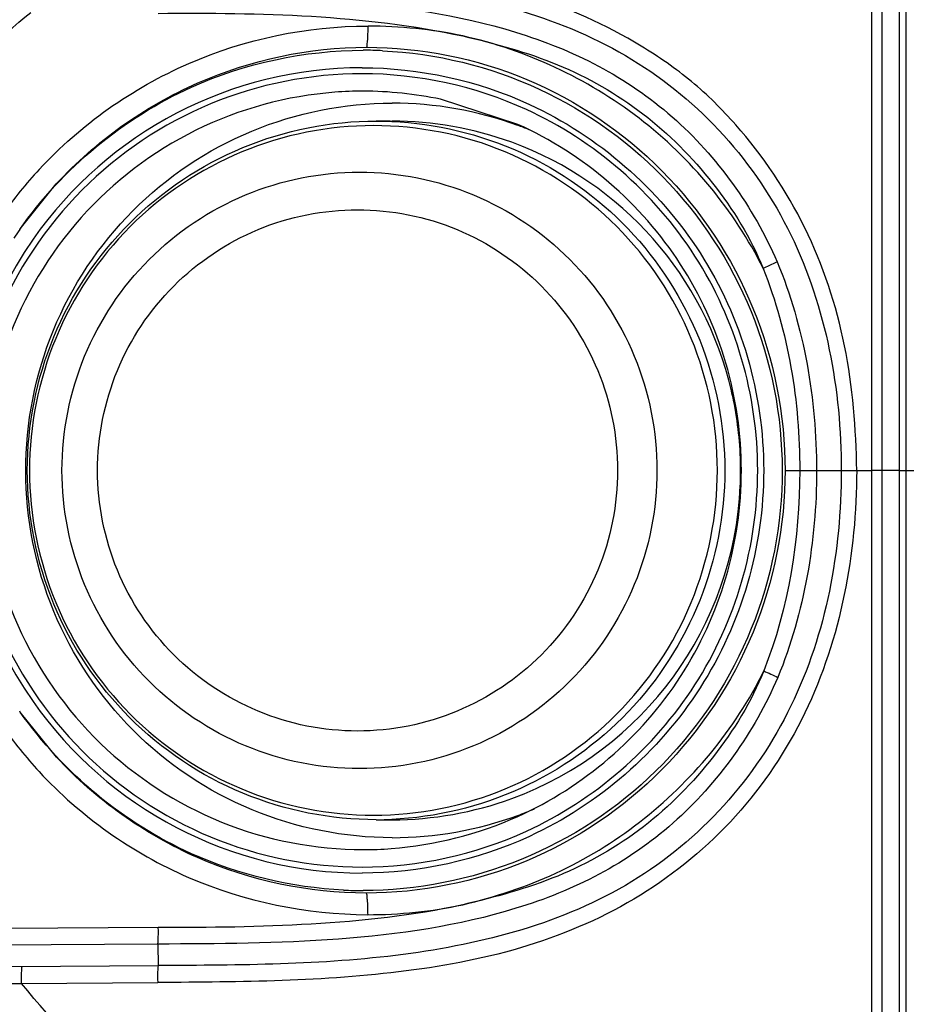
# Model space of a CAD drawing. Header units: millimetres. Extents: x 10 to 584, y 4 to 410.
# Tile 37 of 60: x 222.95 to 225.49, y 274.99 to 277.81. Entities that reach past the tile are written whole.
import ezdxf

# ---------------------------------------------------------------- set-up
doc = ezdxf.new("R2010")
doc.units = ezdxf.units.MM
doc.header["$LTSCALE"] = 32.67
doc.layers.get('0').update_dxf_attribs({"linetype": 'CONTINUOUS'})
doc.dimstyles.new('DIMSTYLE_1', dxfattribs={"dimtxt": 2.5, "dimasz": 3, "dimexe": 2, "dimexo": 1.5, "dimtad": 1, "dimlfac": 10, "dimzin": 0, "dimdsep": 46, "dimtxsty": 'Standard', "dimblk": '_FILLED', "dimblk1": '_FILLED', "dimblk2": '_FILLED', "dimcen": 0.09, "dimadec": 0, "dimazin": 0, "dimtp": 0.01, "dimtm": 0.01, "dimtfac": 1, "dimtofl": 0, "dimtmove": 0, "dimatfit": 3, "dimldrblk": '_FILLED', "dimfxl": 1, "dimtolj": 1, "dimtzin": 0, "dimarcsym": 0})

# ---------------------------------------------------------------- blocks, each defined once
blk = doc.blocks.new('_FILLED')
at = {"color": 0, "linetype": 'ByBlock'}
blk.add_solid([(0, 0), (-1, 0.16667), (-1, -0.16667)], dxfattribs=at)
blk = doc.blocks.new('*D6')
at = {"color": 7, "linetype": 'Continuous', "transparency": 16777216}
for p, q in [((240.7463, 262.5466), (240.7463, 284.9601)), ((208.6245, 269.1216), (242.7463, 269.1216)), ((240.7463, 269.1216), (240.7463, 262.5466)), ((240.7463, 255.9716), (240.7463, 262.5466)), ((208.6245, 255.9716), (242.7463, 255.9716))]:
    blk.add_line(p, q, dxfattribs=at)
at = {"color": 7, "linetype": 'Continuous', "transparency": 16777216, "xscale": 3, "yscale": 3, "zscale": 3}
for p, rotation in [((240.7463, 269.1216), 90), ((240.7463, 255.9716), 270)]:
    blk.add_blockref('_FILLED', p, dxfattribs=dict(at, rotation=rotation))
at = {"color": 7, "linetype": 'Continuous', "transparency": 16777216, "insert": (237.6213, 269.9601), "char_height": 2.5, "width": 15, "attachment_point": 1, "rotation": 90, "line_spacing_factor": 0.9}
blk.add_mtext('131.50', dxfattribs=at)
blk = doc.blocks.new('*D8')
at = {"color": 7, "linetype": 'Continuous', "transparency": 16777216}
for p, q in [((213.4916, 273.6509), (213.4916, 295.7329)), ((226.9866, 273.6509), (226.9866, 295.7329)), ((213.4916, 293.7329), (220.2391, 293.7329)), ((226.9866, 293.7329), (220.2391, 293.7329)), ((220.2391, 293.7329), (242.5287, 293.7329))]:
    blk.add_line(p, q, dxfattribs=at)
at = {"color": 7, "linetype": 'Continuous', "transparency": 16777216, "xscale": 3, "yscale": 3, "zscale": 3, "rotation": 180}
blk.add_blockref('_FILLED', (213.4916, 293.7329), dxfattribs=at)
at = {"color": 7, "linetype": 'Continuous', "transparency": 16777216, "xscale": 3, "yscale": 3, "zscale": 3}
blk.add_blockref('_FILLED', (226.9866, 293.7329), dxfattribs=at)
at = {"color": 7, "linetype": 'Continuous', "transparency": 16777216, "insert": (227.5287, 296.8579), "char_height": 2.5, "width": 15, "attachment_point": 1, "line_spacing_factor": 0.9}
blk.add_mtext('134.95', dxfattribs=at)

msp = doc.modelspace()

# ---------------------------------------------------------------- linework, layer by layer
at = {"color": 7, "linetype": 'Continuous'}
for p, q in [((225.3916, 279.6573), (225.3916, 276.519)), ((225.4916, 276.519), (225.4916, 279.6572)), ((225.4216, 279.6273), (225.4216, 273.7087)), ((225.4716, 279.6372), (225.4716, 273.6987)), ((224.3796, 277.5093), (224.1579, 277.5815)), ((223.9738, 277.5191), (224.0192, 277.5191)), ((222.9545, 277.2109), (223.0576, 277.339)), ((225.1446, 276.519), (225.2348, 276.519)), ((225.2348, 276.519), (225.3054, 276.519)), ((225.3054, 276.519), (225.3495, 276.519)), ((225.3495, 276.519), (225.3916, 276.519)), ((225.3916, 276.519), (225.3916, 273.6787)), ((225.4216, 276.519), (225.3916, 276.519)), ((225.4716, 276.519), (225.4216, 276.519)), ((225.4716, 276.519), (225.4916, 276.519)), ((225.4916, 274.8216), (225.4916, 276.519)), ((225.4916, 276.519), (231.223, 276.519)), ((222.9544, 275.8274), (222.9527, 275.8298)), ((223.058, 275.6987), (222.9544, 275.8274)), ((223.9738, 275.5191), (224.0192, 275.5191)), ((223.3495, 275.2109), (222.9185, 275.208)), ((223.3485, 275.1631), (222.8889, 275.1599)), ((223.3485, 275.1631), (223.3489, 275.1014)), ((222.9305, 275.0986), (223.3489, 275.1015)), ((222.9292, 275.0503), (222.9582, 275.0505)), ((222.9583, 275.0504), (223.3481, 275.0532))]:
    msp.add_line(p, q, dxfattribs=at)
for centre, radius, start, end in [((223.936, 276.5238), 1.1978, 87.3349, 89.9998), ((223.9334, 276.5221), 1.1495, 90.018, 145.0524), ((223.9361, 276.5231), 1.0814, 90.0008, 94.2714), ((223.9358, 276.5205), 1.0839, 78.1795, 89.984), ((224.0177, 276.5151), 1.0552, 69.9897, 89.9221), ((223.9738, 276.5253), 0.9938, 87.4047, 89.9998), ((224.0178, 276.5152), 1.0038, 69.9653, 89.9204), ((224.0187, 276.5218), 1.0487, 68.0003, 69.9145), ((224.0177, 276.5201), 0.9993, 13.1101, 69.8637), ((223.9324, 276.5242), 1.2596, 137.1864, 144.6925), ((223.9405, 276.5187), 1.2047, 145.0769, 146.5035), ((223.9373, 276.519), 1.1545, 145.0409, 214.9488), ((224.0187, 276.52), 0.9983, 11.5309, 13.129), ((224.0115, 276.5186), 1.0057, 0.6824, 11.5231), ((224.0223, 276.519), 0.9948, 0.0001, 0.6663), ((224.0194, 276.5191), 0.9977, 357.4783, 359.9983), ((224.0173, 276.5184), 0.9998, 290.1615, 357.5219), ((229.3276, 285.0745), 10.0675, 245.06691, 245.319), ((223.9334, 276.516), 1.1495, 214.9374, 269.982), ((223.9259, 276.5076), 1.2511, 215.2314, 222.8243), ((224.0178, 276.5229), 1.0039, 270.0804, 290.0483), ((224.0187, 276.5163), 1.0487, 290.0853, 292.8879), ((223.9738, 276.5135), 0.9944, 270.0018, 272.5968), ((223.934, 276.5231), 1.0895, 274.3488, 294.1388), ((224.0177, 276.523), 1.0552, 270.0778, 290.01), ((223.9361, 276.515), 1.0814, 270.0008, 274.2714), ((223.936, 276.5143), 1.1978, 267.3349, 269.9998)]:
    msp.add_arc(centre, radius, start, end, dxfattribs=at)
for points, knots in [([(225.3495, 276.519), (225.3481, 276.6383), (225.3288, 276.8775), (225.2159, 277.22), (225.0482, 277.4687), (224.8801, 277.636), (224.6852, 277.7701), (224.413, 277.8929), (223.9439, 277.9803), (223.5862, 277.9843), (223.3483, 277.9849)], [0, 0, 0, 0, 0.125726, 0.251075, 0.375744, 0.43789, 0.499995, 0.62425, 0.749242, 1, 1, 1, 1]), ([(223.3489, 277.9365), (223.5834, 277.9349), (224.0455, 277.9358), (224.6241, 277.7848), (224.9815, 277.4881), (225.2404, 277.1037), (225.3054, 276.7489), (225.3054, 276.519)], [0, 0, 0, 0, 0.254447, 0.502957, 0.62635, 0.750551, 1, 1, 1, 1]), ([(223.3485, 277.8752), (223.5207, 277.8739), (223.8644, 277.8738), (224.2936, 277.8117), (224.6146, 277.6849), (224.8985, 277.4903), (225.0535, 277.2727), (225.1216, 277.1162)], [0, 0, 0, 0, 0.251129, 0.501584, 0.626439, 0.751144, 1, 1, 1, 1]), ([(222.4752, 276.5191), (222.4791, 276.6402), (222.4925, 276.8824), (222.5707, 277.2404), (222.7335, 277.5661), (222.8891, 277.7574), (222.985, 277.8297)], [0, 0, 0, 0, 0.250813, 0.501432, 0.751468, 1, 1, 1, 1]), ([(223.0084, 277.3803), (223.1273, 277.5086), (223.422, 277.7174), (223.7755, 277.791), (223.9504, 277.7909)], [0, 0, 0, 0, 0.499892, 1, 1, 1, 1]), ([(223.9463, 277.73), (223.9475, 277.7312), (223.9476, 277.7378), (223.9505, 277.7571), (223.9502, 277.7764), (223.9504, 277.7909)], [0, 0, 0, 0, 0.08435, 0.290386, 1, 1, 1, 1]), ([(225.0817, 277.0969), (224.9992, 277.2636), (224.7523, 277.5609), (224.403, 277.7218), (224.222, 277.7625)], [0, 0, 0, 0, 0.500623, 1, 1, 1, 1]), ([(224.222, 277.7625), (224.3139, 277.7411), (224.4966, 277.6915), (224.7456, 277.5501), (224.9455, 277.3472), (225.0464, 277.1846), (225.0817, 277.0969)], [0, 0, 0, 0, 0.250374, 0.499728, 0.749257, 1, 1, 1, 1]), ([(223.0576, 277.3391), (223.17, 277.4609), (223.4475, 277.6596), (223.7815, 277.7299), (223.9463, 277.73)], [0, 0, 0, 0, 0.501457, 1, 1, 1, 1]), ([(223.9917, 277.7202), (224.1454, 277.7131), (224.4532, 277.6379), (224.8358, 277.3598), (225.086, 276.9575), (225.166, 276.4904), (225.0644, 276.0276), (224.7959, 275.6374), (224.4008, 275.3774), (224.0899, 275.3166), (223.936, 275.3166)], [0, 0, 0, 0, 0.124886, 0.249844, 0.374898, 0.500016, 0.625129, 0.750172, 0.875119, 1, 1, 1, 1]), ([(223.9463, 277.73), (224.1021, 277.7301), (224.4174, 277.6674), (224.8151, 277.3971), (225.0814, 276.9949), (225.1446, 276.6767), (225.1446, 276.519)], [0, 0, 0, 0, 0.248619, 0.497417, 0.748379, 1, 1, 1, 1]), ([(223.933, 277.6544), (223.7856, 277.6544), (223.4876, 277.5953), (223.111, 277.3426), (222.8589, 276.9647), (222.7705, 276.5191), (222.8589, 276.0734), (223.1109, 275.6955), (223.4876, 275.4428), (223.7856, 275.3837), (223.933, 275.3837)], [0, 0, 0, 0, 0.124884, 0.249833, 0.374881, 0.499998, 0.625115, 0.750163, 0.875114, 1, 1, 1, 1]), ([(223.8556, 277.6014), (223.7184, 277.5912), (223.445, 277.5167), (223.1086, 277.2603), (222.8919, 276.8964), (222.8269, 276.4777), (222.9228, 276.065), (223.1659, 275.7182), (223.5204, 275.4875), (223.7985, 275.4337), (223.9361, 275.4337)], [0, 0, 0, 0, 0.12489, 0.24985, 0.374907, 0.500025, 0.625137, 0.750176, 0.875118, 1, 1, 1, 1]), ([(222.97, 276.5174), (222.9698, 276.6542), (223.024, 276.9309), (223.2573, 277.281), (223.6063, 277.5155), (223.8826, 277.5704), (224.0192, 277.5704)], [0, 0, 0, 0, 0.250234, 0.500327, 0.750223, 1, 1, 1, 1]), ([(224.404, 275.4864), (224.5976, 275.5751), (224.9409, 275.8719), (225.1286, 276.519), (224.941, 277.1661), (224.5977, 277.4629), (224.4041, 277.5516)], [0, 0, 0, 0, 0.249873, 0.5, 0.750124, 1, 1, 1, 1]), ([(224.4126, 277.5666), (224.6088, 277.4764), (224.9565, 277.1752), (225.1466, 276.5192), (224.9566, 275.8631), (224.6089, 275.5618), (224.4128, 275.4716)], [0, 0, 0, 0, 0.249874, 0.5, 0.750124, 1, 1, 1, 1]), ([(222.9746, 276.5191), (222.9746, 276.6491), (223.0266, 276.912), (223.2489, 277.2443), (223.581, 277.467), (223.8438, 277.5191), (223.9738, 277.5191)], [0, 0, 0, 0, 0.250046, 0.500056, 0.750033, 1, 1, 1, 1]), ([(224.0188, 277.518), (224.1448, 277.5123), (224.3972, 277.4518), (224.7129, 277.2268), (224.9228, 276.9007), (224.9718, 276.6454), (224.9718, 276.519)], [0, 0, 0, 0, 0.24974, 0.499617, 0.749728, 1, 1, 1, 1]), ([(224.9507, 276.519), (224.9507, 276.6474), (224.8995, 276.9068), (224.6805, 277.2349), (224.3526, 277.4546), (223.9658, 277.5316), (223.579, 277.4545), (223.2512, 277.2349), (223.0322, 276.9069), (222.981, 276.6474), (222.981, 276.519)], [0, 0, 0, 0, 0.125118, 0.25018, 0.375128, 0.500005, 0.624875, 0.749808, 0.874862, 1, 1, 1, 1]), ([(224.3796, 275.5288), (224.5663, 275.6128), (224.8982, 275.8967), (225.0799, 276.519), (224.8982, 277.1414), (224.5664, 277.4253), (224.3796, 277.5093)], [0, 0, 0, 0, 0.249868, 0.499997, 0.750124, 1, 1, 1, 1]), ([(223.0739, 276.519), (223.0739, 276.6301), (223.1183, 276.8544), (223.3077, 277.1382), (223.5912, 277.3282), (223.9258, 277.3949), (224.2604, 277.3282), (224.5439, 277.1382), (224.7333, 276.8544), (224.7777, 276.6301), (224.7777, 276.519)], [0, 0, 0, 0, 0.125121, 0.250167, 0.375118, 0.5, 0.624882, 0.749833, 0.874879, 1, 1, 1, 1]), ([(223.1758, 276.519), (223.1758, 276.6161), (223.2145, 276.8122), (223.38, 277.0601), (223.6278, 277.2262), (223.9202, 277.2845), (224.2126, 277.2262), (224.4605, 277.0601), (224.626, 276.8122), (224.6647, 276.6161), (224.6647, 276.519)], [0, 0, 0, 0, 0.125125, 0.250167, 0.375115, 0.499996, 0.624875, 0.749825, 0.874872, 1, 1, 1, 1]), ([(225.1216, 277.1162), (225.1191, 277.1147), (225.1061, 277.1077), (225.0925, 277.1019), (225.0817, 277.0969)], [0, 0, 0, 0, 0.192945, 1, 1, 1, 1]), ([(224.0192, 275.4677), (223.8828, 275.4677), (223.6071, 275.5224), (223.2586, 275.756), (223.0251, 276.1048), (222.9702, 276.3808), (222.97, 276.5174)], [0, 0, 0, 0, 0.249774, 0.499667, 0.749762, 1, 1, 1, 1]), ([(223.9738, 275.5191), (223.8438, 275.5191), (223.581, 275.5711), (223.2489, 275.7938), (223.0266, 276.1261), (222.9746, 276.389), (222.9746, 276.519)], [0, 0, 0, 0, 0.249967, 0.499944, 0.749954, 1, 1, 1, 1]), ([(222.981, 276.519), (222.981, 276.3907), (223.0322, 276.1313), (223.2512, 275.8032), (223.579, 275.5835), (223.9658, 275.5065), (224.3526, 275.5836), (224.6804, 275.8032), (224.8995, 276.1312), (224.9507, 276.3907), (224.9507, 276.519)], [0, 0, 0, 0, 0.125118, 0.25018, 0.375128, 0.500005, 0.624875, 0.749808, 0.874862, 1, 1, 1, 1]), ([(224.7777, 276.519), (224.7777, 276.408), (224.7333, 276.1837), (224.5439, 275.8999), (224.2604, 275.7099), (223.9258, 275.6432), (223.5912, 275.7099), (223.3077, 275.8999), (223.1183, 276.1837), (223.0739, 276.408), (223.0739, 276.519)], [0, 0, 0, 0, 0.125121, 0.250167, 0.375118, 0.5, 0.624882, 0.749833, 0.874879, 1, 1, 1, 1]), ([(224.6647, 276.519), (224.6647, 276.422), (224.626, 276.2259), (224.4605, 275.978), (224.2127, 275.8119), (223.9203, 275.7536), (223.6279, 275.8119), (223.38, 275.978), (223.2145, 276.2259), (223.1758, 276.422), (223.1758, 276.519)], [0, 0, 0, 0, 0.125125, 0.250167, 0.375115, 0.499996, 0.624875, 0.749825, 0.874872, 1, 1, 1, 1]), ([(225.3495, 276.519), (225.3492, 276.2824), (225.2821, 275.9169), (225.0161, 275.5186), (224.7391, 275.2893), (224.4108, 275.1458), (223.9429, 275.0568), (223.5856, 275.0547), (223.3481, 275.0532)], [0, 0, 0, 0, 0.249874, 0.375031, 0.499586, 0.624121, 0.74921, 1, 1, 1, 1]), ([(225.3054, 276.519), (225.3054, 276.2893), (225.2407, 275.9343), (224.9817, 275.5497), (224.624, 275.2527), (224.045, 275.1026), (223.5832, 275.1032), (223.3489, 275.1015)], [0, 0, 0, 0, 0.249332, 0.373689, 0.497295, 0.745827, 1, 1, 1, 1]), ([(225.1446, 276.519), (225.1446, 276.3616), (225.0816, 276.0437), (224.8145, 275.6419), (224.4163, 275.372), (224.1008, 275.3092), (223.9449, 275.3093)], [0, 0, 0, 0, 0.251193, 0.502098, 0.751325, 1, 1, 1, 1]), ([(224.9718, 276.519), (224.9718, 276.3927), (224.9228, 276.1374), (224.7129, 275.8113), (224.3973, 275.5863), (224.1448, 275.5258), (224.0188, 275.5201)], [0, 0, 0, 0, 0.250227, 0.500348, 0.75025, 1, 1, 1, 1]), ([(225.0835, 275.9452), (225.048, 275.8573), (224.9478, 275.6933), (224.7473, 275.4889), (224.4974, 275.3466), (224.3137, 275.2973), (224.2215, 275.2759)], [0, 0, 0, 0, 0.250702, 0.500491, 0.749869, 1, 1, 1, 1]), ([(224.2215, 275.2759), (224.3127, 275.2977), (224.4926, 275.3563), (224.8134, 275.5527), (225.0019, 275.7773), (225.0835, 275.9452)], [0, 0, 0, 0, 0.250582, 0.500839, 1, 1, 1, 1]), ([(225.1237, 275.9266), (225.0563, 275.7693), (224.9008, 275.5509), (224.6168, 275.3543), (224.295, 275.2274), (223.8652, 275.1652), (223.5209, 275.1643), (223.3485, 275.1631)], [0, 0, 0, 0, 0.249138, 0.373949, 0.498842, 0.749072, 1, 1, 1, 1]), ([(223.9449, 275.3093), (223.7805, 275.3093), (223.4472, 275.3792), (223.1703, 275.5772), (223.058, 275.6986)], [0, 0, 0, 0, 0.49857, 1, 1, 1, 1]), ([(223.0082, 275.6571), (223.127, 275.5289), (223.4214, 275.3197), (223.7745, 275.2486), (223.9492, 275.2474)], [0, 0, 0, 0, 0.500006, 1, 1, 1, 1]), ([(223.9449, 275.3093), (223.9463, 275.308), (223.9463, 275.3009), (223.9492, 275.2813), (223.949, 275.2619), (223.9492, 275.2474)], [0, 0, 0, 0, 0.090372, 0.30096, 1, 1, 1, 1]), ([(224.2215, 275.2759), (224.0792, 275.2442), (223.7873, 275.2137), (223.4956, 275.21), (223.3495, 275.2109)], [0, 0, 0, 0, 0.499662, 1, 1, 1, 1]), ([(223.3485, 275.1631), (223.3489, 275.1665), (223.35, 275.1824), (223.35, 275.1984), (223.3495, 275.2109)], [0, 0, 0, 0, 0.213384, 1, 1, 1, 1]), ([(222.9582, 275.0504), (222.9576, 275.0632), (222.9576, 275.0794), (222.9591, 275.0955), (222.9595, 275.0988)], [0, 0, 0, 0, 0.794527, 1, 1, 1, 1]), ([(223.3489, 275.1015), (223.3486, 275.0982), (223.3475, 275.0822), (223.3475, 275.066), (223.3481, 275.0532)], [0, 0, 0, 0, 0.200979, 1, 1, 1, 1]), ([(223.3733, 274.6405), (223.3363, 274.6703), (223.1874, 274.7957), (223.051, 274.9361), (222.9582, 275.0504)], [0, 0, 0, 0, 0.244023, 1, 1, 1, 1])]:
    msp.add_open_spline(points, degree=3, knots=knots, dxfattribs=at)
for points in [[(223.3497, 277.8272), (223.6413, 277.8294), (223.9369, 277.8239), (224.222, 277.7625)], [(224.222, 277.7625), (224.133, 277.7816), (224.0414, 277.79), (223.9504, 277.7909)], [(223.4447, 277.6161), (223.5974, 277.6848), (223.7685, 277.7215), (223.936, 277.7215)], [(223.933, 277.6716), (224.0967, 277.6716), (224.2639, 277.635), (224.4126, 277.5666)], [(224.4041, 277.5516), (224.258, 277.6186), (224.0938, 277.6544), (223.933, 277.6544)], [(222.9527, 277.2083), (223.0747, 277.383), (223.2504, 277.5287), (223.4447, 277.6161)], [(225.1216, 277.1162), (225.1997, 276.9293), (225.2342, 276.7216), (225.2348, 276.519)], [(225.0817, 277.0969), (225.1541, 276.915), (225.1867, 276.7148), (225.1866, 276.519)], [(225.1866, 276.519), (225.1866, 276.3247), (225.1546, 276.1261), (225.0836, 275.9452)], [(225.2348, 276.519), (225.2343, 276.3181), (225.2003, 276.1124), (225.1237, 275.9266)], [(223.4448, 275.4219), (223.2513, 275.5089), (223.0762, 275.6538), (222.9544, 275.8274)], [(223.933, 275.3837), (224.0937, 275.3837), (224.2579, 275.4195), (224.404, 275.4864)], [(224.4128, 275.4716), (224.2641, 275.4031), (224.0967, 275.3665), (223.933, 275.3665)], [(223.8803, 275.3179), (223.7312, 275.3248), (223.5809, 275.3607), (223.4448, 275.4219)], [(223.9492, 275.2474), (224.0405, 275.2473), (224.1323, 275.2567), (224.2215, 275.2759)]]:
    msp.add_open_spline(points, degree=3, dxfattribs=at)

# ---------------------------------------------------------------- dimensions: what is measured, and where the dimension line sits
dim = msp.add_linear_dim(base=(226.9866, 293.7329), p1=(213.4916, 272.1509), p2=(226.9866, 272.1509), dimstyle='DIMSTYLE_1', dxfattribs=at)
dim.commit()
dim.dimension.update_dxf_attribs({"geometry": '*D8', "text_midpoint": (235.4194, 293.7329), "dimtype": 160})
dim = msp.add_linear_dim(base=(240.7463, 269.1216), p1=(207.1245, 255.9716), p2=(207.1245, 269.1216), angle=90, dimstyle='DIMSTYLE_1', dxfattribs=at)
dim.commit()
dim.dimension.update_dxf_attribs({"geometry": '*D6', "text_midpoint": (240.7463, 277.7726), "dimtype": 160})

doc.saveas('drawing.dxf')
